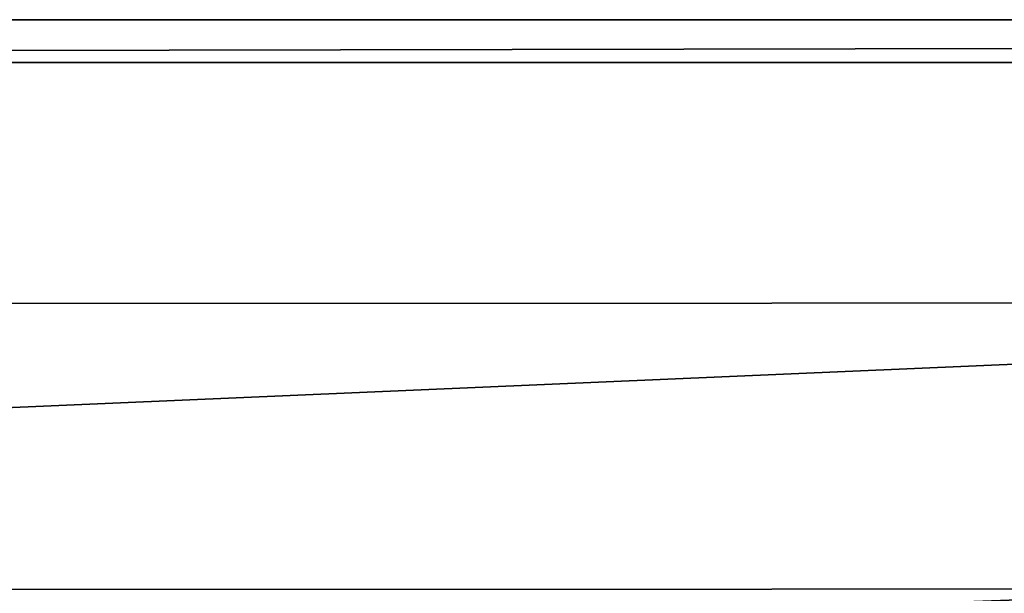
# Model space of a CAD drawing. Header units: metres. Extents: x -1501 to 0, y -1015 to 0.
# Tile 53 of 109: x -1076 to -1007, y -40 to 0. Entities that reach past the tile are written whole.
import ezdxf

# ---------------------------------------------------------------- set-up
doc = ezdxf.new("R2010")
doc.units = ezdxf.units.M

msp = doc.modelspace()

# ---------------------------------------------------------------- linework, layer by layer
at = {"layer": 'None'}
for points in [[(-1124.282715, -42.87859), (-1063.192383, -45.303387), (-1500, 0)], [(-1500, 0), (-1063.192383, -45.303387), (0, 0)], [(-1500, 0), (0, 0), (-1500, 0, -45)], [(0, 0), (0, 0, -45), (-1500, 0, -45)], [(-1497.155151, -3, -45), (-1500, 0, -45), (0, 0, -45)], [(-3, -3, -45), (-1497.155151, -3, -45), (0, 0, -45)], [(-1063.192383, -45.303387), (-401.079681, -46.141403), (0, 0)], [(-3, -3, -3), (-1062.936401, -42.705982, -3), (-1497.155151, -3, -3)], [(-1062.936401, -42.705982, -3), (-1124.226685, -40.271332, -3), (-1497.155151, -3, -3)], [(-3, -3, -3), (-1497.155151, -3, -3), (-3, -3, -45)], [(-1497.155151, -3, -3), (-1497.155151, -3, -45), (-3, -3, -45)], [(-399.166199, -43.825584, -3), (-1062.936401, -42.705982, -3), (-3, -3, -3)]]:
    msp.add_3dface(points, dxfattribs=at)
at = {"layer": 'None01'}
for points in [[(-1373.256226, -19.955652, -410), (-1373.248901, -39.95565, -410), (-906.313965, -19.783819, -410)], [(-906.313965, -19.783819, -410), (-906.313965, -19.783819, -430), (-1373.256226, -19.955652, -410)], [(-906.313965, -19.783819, -430), (-1373.256226, -19.955652, -430), (-1373.256226, -19.955652, -410)], [(-906.313965, -19.783819, -430), (-1373.248901, -39.95565, -430), (-1373.256226, -19.955652, -430)], [(-1373.248901, -39.95565, -410), (-906.306641, -39.783817, -410), (-906.313965, -19.783819, -410)], [(-906.306641, -39.783817, -430), (-1373.248901, -39.95565, -430), (-906.313965, -19.783819, -430)], [(-1373.248901, -39.95565, -410), (-1373.248901, -39.95565, -430), (-906.306641, -39.783817, -410)], [(-1373.248901, -39.95565, -430), (-906.306641, -39.783817, -430), (-906.306641, -39.783817, -410)]]:
    msp.add_3dface(points, dxfattribs=at)

doc.saveas('drawing.dxf')
